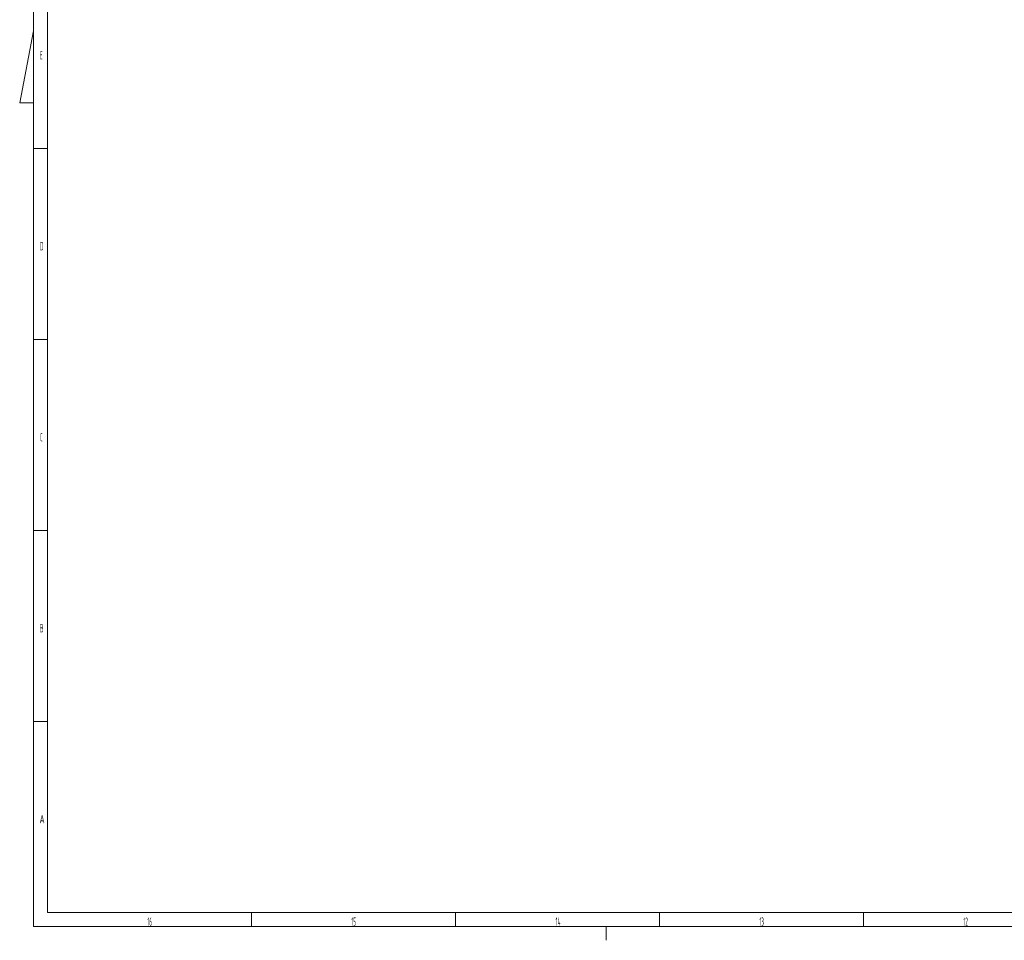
# Model space of a CAD drawing. Header units: millimetres. Extents: x 0 to 1189, y 0 to 841.
# Tile 1 of 29: x 0 to 353, y 0 to 330. Entities that reach past the tile are written whole.
import ezdxf

# ---------------------------------------------------------------- set-up
doc = ezdxf.new("R2010")
doc.units = ezdxf.units.MM
doc.layers.add('220', color=7, linetype='CONTINUOUS', true_color=0xffffff)
doc.styles.add('iso-1', font='isocp.shx')

msp = doc.modelspace()

# ---------------------------------------------------------------- linework, layer by layer
at = {"layer": '220', "color": 30, "linetype": 'Continuous', "lineweight": 18}
for p, q in [((5, 836), (5, 5)), ((5, 5), (1184, 5))]:
    msp.add_line(p, q, dxfattribs=at)
at = {"layer": '220', "color": 1, "linetype": 'Continuous', "lineweight": 13}
for p, q in [((10, 831), (10, 10)), ((0, 300), (5, 325.762)), ((0, 300), (5, 300)), ((10, 283.667), (5, 283.667)), ((10, 215.25), (5, 215.25)), ((10, 146.833), (5, 146.833)), ((10, 78.417), (5, 78.417)), ((999, 10), (10, 10)), ((83.063, 5), (83.063, 10)), ((156.125, 5), (156.125, 10)), ((229.188, 5), (229.188, 10)), ((302.25, 5), (302.25, 10)), ((210, 5), (210, 0))]:
    msp.add_line(p, q, dxfattribs=at)

# ---------------------------------------------------------------- texts
at = {"layer": '220', "color": 1, "linetype": 'Continuous', "lineweight": 13, "char_height": 3, "attachment_point": 8, "line_spacing_factor": 0.963855, "style": 'iso-1'}
for s, insert in [('\\W0.3667;E', (7.75, 315.578)), ('\\W0.4557;D', (7.888, 247.161)), ('\\W0.3464;C', (7.75, 178.745)), ('\\W0.4557;B', (7.888, 110.328)), ('\\W0.5983;A', (8.027, 41.911)), ('\\W0.3902;16', (46.57, 5.203)), ('\\W0.3902;15', (119.633, 5.203)), ('\\W0.4317;14', (192.834, 5.203)), ('\\W0.3902;13', (265.758, 5.203)), ('\\W0.3902;12', (338.82, 5.203))]:
    msp.add_mtext(s, dxfattribs=dict(at, insert=insert))

doc.saveas('drawing.dxf')
